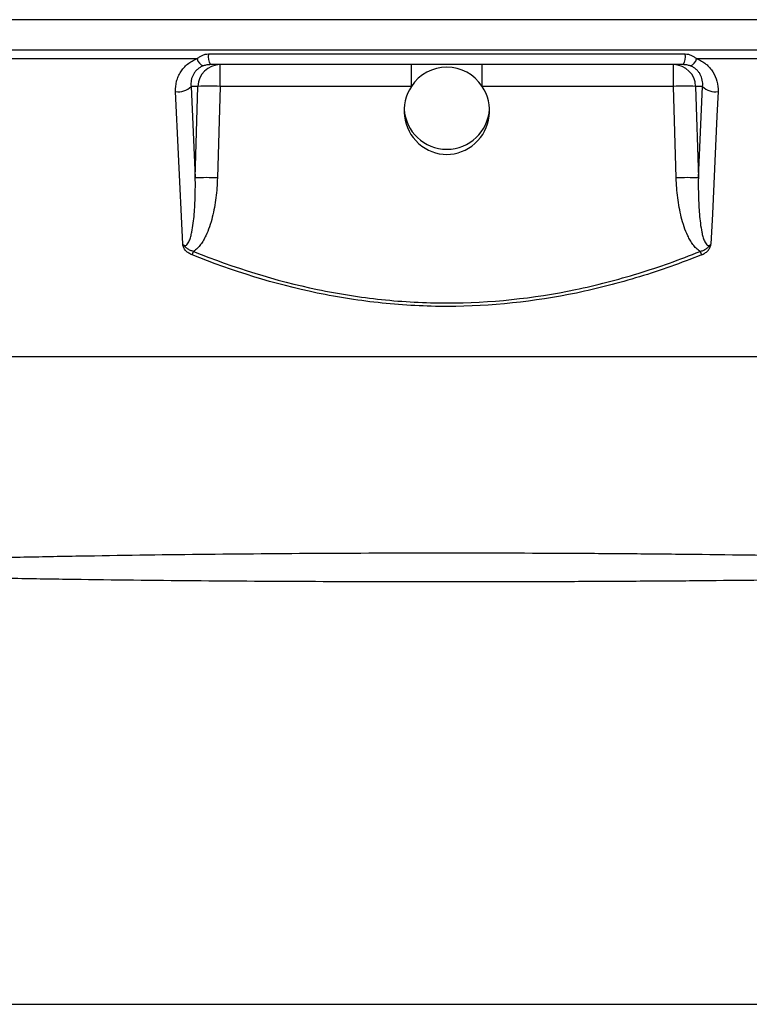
# Model space of a CAD drawing. Header units: millimetres. Extents: x 2540 to 4355, y 842 to 6038.
# Tile 7 of 13: x 3388 to 3713, y 1936 to 2374. Entities that reach past the tile are written whole.
import ezdxf

# ---------------------------------------------------------------- set-up
doc = ezdxf.new("R2010")
doc.units = ezdxf.units.MM
doc.header["$LTSCALE"] = 2

msp = doc.modelspace()

# ---------------------------------------------------------------- linework, layer by layer
at = {"color": 7, "linetype": 'Continuous', "lineweight": 25}
for p, q in [((4271.15, 2373.76), (2885.15, 2373.76)), ((3472.01, 2358.53), (3684.28, 2358.53)), ((3466.96, 2356.36), (3333.02, 2356.36)), ((3683.38, 2353.76), (3472.91, 2353.76)), ((3477.21, 2344.11), (3477.21, 2353.76)), ((3562.39, 2344.11), (3562.39, 2353.76)), ((3593.91, 2344.11), (3593.91, 2353.76)), ((3679.09, 2344.11), (3679.09, 2353.76)), ((3823.28, 2356.36), (3689.34, 2356.36)), ((3467.37, 2344.11), (3464.28, 2344.11)), ((3464.28, 2344.11), (3466.18, 2303.37)), ((3466.18, 2303.37), (3467.37, 2344.11)), ((3477.21, 2344.11), (3476.02, 2303.37)), ((3562.39, 2344.11), (3477.21, 2344.11)), ((3679.09, 2344.11), (3593.91, 2344.11)), ((3680.28, 2303.37), (3679.09, 2344.11)), ((3692.02, 2344.11), (3688.93, 2344.11)), ((3688.93, 2344.11), (3690.12, 2303.37)), ((3690.12, 2303.37), (3692.02, 2344.11)), ((4208.15, 2223.76), (2948.15, 2223.76))]:
    msp.add_line(p, q, dxfattribs=at)
at = {"color": 8, "linetype": 'Continuous', "lineweight": 25}
msp.add_line((2885.38, 2360.41), (4270.92, 2360.41), dxfattribs=at)
at = {"color": 7, "linetype": 'Continuous', "lineweight": 25, "flags": 128}
for points in [[(3460.56, 2273.86), (3458.71, 2313.88), (3457.41, 2341.79)], [(3698.88, 2341.79), (3698.38, 2330.92), (3696.37, 2287.44), (3695.74, 2273.86)]]:
    msp.add_lwpolyline(points, dxfattribs=at)
at = {"color": 7, "linetype": 'Continuous', "lineweight": 25}
for centre, radius, start, end in [((3479.88, 2357.55), 7.93, 172.891, 208.5024), ((3676.42, 2357.55), 7.93, 331.4976, 7.109), ((3471.5, 2357.59), 4.7, 195.1247, 248.1611), ((3477.29, 2343.85), 9.92, 90.4215, 178.4553), ((3679.01, 2343.85), 9.92, 1.5447, 89.5785), ((3684.8, 2357.59), 4.7, 291.8389, 344.8753), ((3458.64, 2349.45), 7.76, 260.8957, 316.5507), ((3472.29, 2241.69), 102.54, 87.2492, 92.7508), ((3684.01, 2241.69), 102.54, 87.2492, 92.7508), ((3697.66, 2349.45), 7.76, 223.4493, 279.1043), ((3578.15, 2335.14), 19.02, 183.4983, 356.5017), ((3471.1, 2200.95), 102.54, 87.2492, 92.7508), ((3685.2, 2200.95), 102.54, 87.2492, 92.7508), ((3210.67, 2373.44), 274.71, 337.6829, 338.0322), ((3945.63, 2373.44), 274.71, 201.9678, 202.3171)]:
    msp.add_arc(centre, radius, start, end, dxfattribs=at)
for start_param, end_param in [(5.305047, 7.261324), (0.978138, 5.305047)]:
    msp.add_ellipse((3578.15, 2333.27), major_axis=(0, 19.41), ratio=0.978744, start_param=start_param, end_param=end_param, dxfattribs=at)
for points, knots in [([(3466.96, 2356.36), (3467.29, 2356.67), (3467.65, 2356.95), (3468.4, 2357.47), (3468.81, 2357.71), (3469.67, 2358.1), (3470.12, 2358.26), (3471.04, 2358.47), (3471.53, 2358.53), (3472.01, 2358.53)], [0, 0, 0, 0, 0.25, 0.25, 0.5, 0.5, 0.75, 0.75, 1, 1, 1, 1]), ([(3684.28, 2358.53), (3684.77, 2358.53), (3685.25, 2358.47), (3686.19, 2358.26), (3686.63, 2358.1), (3687.48, 2357.71), (3687.89, 2357.48), (3688.65, 2356.95), (3689.01, 2356.67), (3689.34, 2356.36)], [0, 0, 0, 0, 0.25, 0.25, 0.5, 0.5, 0.75, 0.75, 1, 1, 1, 1]), ([(3457.41, 2341.79), (3457.34, 2343.35), (3457.5, 2344.88), (3458.06, 2347.11), (3458.31, 2347.84), (3458.92, 2349.25), (3459.27, 2349.92), (3460.09, 2351.21), (3460.55, 2351.83), (3461.59, 2353), (3462.16, 2353.54), (3463.38, 2354.52), (3464.04, 2354.96), (3465.44, 2355.75), (3466.19, 2356.09), (3466.96, 2356.36)], [0, 0, 0, 0, 0.25, 0.25, 0.375, 0.375, 0.5, 0.5, 0.625, 0.625, 0.75, 0.75, 0.875, 0.875, 1, 1, 1, 1]), ([(3469.75, 2353.22), (3469.25, 2353.04), (3468.76, 2352.81), (3467.88, 2352.28), (3467.48, 2351.99), (3466.74, 2351.34), (3466.4, 2350.99), (3465.81, 2350.24), (3465.55, 2349.85), (3465.1, 2349.04), (3464.92, 2348.63), (3464.61, 2347.76), (3464.49, 2347.31), (3464.23, 2345.97), (3464.19, 2345.05), (3464.28, 2344.11)], [0, 0, 0, 0, 0.125, 0.125, 0.25, 0.25, 0.375, 0.375, 0.5, 0.5, 0.625, 0.625, 0.75, 0.75, 1, 1, 1, 1]), ([(3472.91, 2353.76), (3472.36, 2353.76), (3471.82, 2353.72), (3470.76, 2353.54), (3470.24, 2353.4), (3469.75, 2353.22)], [0, 0, 0, 0, 0.5, 0.5, 1, 1, 1, 1]), ([(3686.55, 2353.22), (3686.06, 2353.4), (3685.54, 2353.53), (3684.48, 2353.72), (3683.94, 2353.76), (3683.38, 2353.76)], [0, 0, 0, 0, 0.5, 0.5, 1, 1, 1, 1]), ([(3692.02, 2344.11), (3692.11, 2345.05), (3692.07, 2345.97), (3691.72, 2347.77), (3691.42, 2348.64), (3690.75, 2349.86), (3690.48, 2350.25), (3689.89, 2350.99), (3689.56, 2351.34), (3688.82, 2351.99), (3688.41, 2352.29), (3687.53, 2352.81), (3687.05, 2353.04), (3686.55, 2353.22)], [0, 0, 0, 0, 0.25, 0.25, 0.5, 0.5, 0.625, 0.625, 0.75, 0.75, 0.875, 0.875, 1, 1, 1, 1]), ([(3689.34, 2356.36), (3690.11, 2356.09), (3690.85, 2355.75), (3692.24, 2354.98), (3692.91, 2354.53), (3694.14, 2353.54), (3694.71, 2353), (3695.74, 2351.84), (3696.2, 2351.22), (3697.44, 2349.27), (3698.04, 2347.87), (3698.8, 2344.88), (3698.96, 2343.35), (3698.88, 2341.79)], [0, 0, 0, 0, 0.125, 0.125, 0.25, 0.25, 0.375, 0.375, 0.5, 0.5, 0.75, 0.75, 1, 1, 1, 1]), ([(3460.56, 2273.86), (3460.68, 2273.74), (3460.81, 2273.62), (3461.1, 2273.43), (3461.26, 2273.36), (3461.61, 2273.29), (3461.79, 2273.3), (3462.13, 2273.42), (3462.28, 2273.52), (3462.68, 2273.86), (3462.88, 2274.14), (3463.23, 2274.72), (3463.37, 2275.03), (3463.77, 2275.97), (3463.98, 2276.61), (3464.34, 2277.92), (3464.49, 2278.58), (3464.9, 2280.56), (3465.11, 2281.89), (3465.46, 2284.56), (3465.59, 2285.9), (3465.93, 2289.93), (3466.06, 2292.61), (3466.21, 2297.99), (3466.22, 2300.68), (3466.18, 2303.37)], [0, 0, 0, 0, 0.015625, 0.015625, 0.03125, 0.03125, 0.046875, 0.046875, 0.0625, 0.0625, 0.09375, 0.09375, 0.125, 0.125, 0.1875, 0.1875, 0.25, 0.25, 0.375, 0.375, 0.5, 0.5, 0.75, 0.75, 1, 1, 1, 1]), ([(3476.02, 2303.37), (3475.93, 2300.42), (3475.72, 2297.49), (3474.99, 2291.67), (3474.48, 2288.78), (3473.4, 2284.5), (3472.99, 2283.07), (3472.02, 2280.29), (3471.48, 2278.92), (3470.52, 2276.93), (3470.17, 2276.28), (3469.42, 2275), (3469.01, 2274.38), (3468.13, 2273.19), (3467.65, 2272.61), (3466.6, 2271.56), (3466.04, 2271.08), (3465.43, 2270.68)], [0, 0, 0, 0, 0.25, 0.25, 0.5, 0.5, 0.625, 0.625, 0.75, 0.75, 0.8125, 0.8125, 0.875, 0.875, 0.9375, 0.9375, 1, 1, 1, 1]), ([(3690.87, 2270.68), (3690.25, 2271.09), (3689.69, 2271.56), (3688.64, 2272.62), (3688.17, 2273.19), (3687.28, 2274.38), (3686.88, 2275.01), (3686.13, 2276.29), (3685.78, 2276.94), (3684.82, 2278.92), (3684.27, 2280.29), (3683.31, 2283.07), (3682.9, 2284.5), (3681.82, 2288.79), (3681.31, 2291.67), (3680.58, 2297.49), (3680.37, 2300.42), (3680.28, 2303.37)], [0, 0, 0, 0, 0.0625, 0.0625, 0.125, 0.125, 0.1875, 0.1875, 0.25, 0.25, 0.375, 0.375, 0.5, 0.5, 0.75, 0.75, 1, 1, 1, 1]), ([(3690.12, 2303.37), (3690.08, 2300.68), (3690.09, 2297.99), (3690.24, 2292.61), (3690.37, 2289.92), (3690.71, 2285.9), (3690.84, 2284.56), (3691.19, 2281.88), (3691.4, 2280.55), (3691.81, 2278.57), (3691.96, 2277.91), (3692.32, 2276.61), (3692.53, 2275.96), (3692.93, 2275.03), (3693.07, 2274.72), (3693.42, 2274.14), (3693.62, 2273.86), (3694.02, 2273.52), (3694.17, 2273.42), (3694.5, 2273.31), (3694.68, 2273.29), (3695.03, 2273.36), (3695.19, 2273.43), (3695.49, 2273.62), (3695.62, 2273.74), (3695.74, 2273.86)], [0, 0, 0, 0, 0.25, 0.25, 0.5, 0.5, 0.625, 0.625, 0.75, 0.75, 0.8125, 0.8125, 0.875, 0.875, 0.90625, 0.90625, 0.9375, 0.9375, 0.953125, 0.953125, 0.96875, 0.96875, 0.984375, 0.984375, 1, 1, 1, 1]), ([(3464.8, 2269.13), (3464.26, 2269.34), (3463.75, 2269.6), (3462.8, 2270.22), (3462.35, 2270.58), (3461.59, 2271.39), (3461.26, 2271.86), (3460.91, 2272.58), (3460.81, 2272.83), (3460.67, 2273.34), (3460.61, 2273.61), (3460.56, 2273.86)], [0, 0, 0, 0, 0.25, 0.25, 0.5, 0.5, 0.75, 0.75, 0.875, 0.875, 1, 1, 1, 1]), ([(3465.43, 2270.68), (3464.93, 2270.79), (3464.46, 2270.94), (3463.54, 2271.33), (3463.1, 2271.58), (3462.29, 2272.14), (3461.92, 2272.47), (3461.38, 2272.96), (3461.21, 2273.13), (3460.87, 2273.48), (3460.7, 2273.67), (3460.56, 2273.86)], [0, 0, 0, 0, 0.25, 0.25, 0.5, 0.5, 0.75, 0.75, 0.875, 0.875, 1, 1, 1, 1]), ([(3690.87, 2270.68), (3691.37, 2270.79), (3691.84, 2270.94), (3692.76, 2271.34), (3693.2, 2271.58), (3694.01, 2272.14), (3694.38, 2272.47), (3694.92, 2272.96), (3695.09, 2273.13), (3695.43, 2273.48), (3695.59, 2273.67), (3695.74, 2273.86)], [0, 0, 0, 0, 0.25, 0.25, 0.5, 0.5, 0.75, 0.75, 0.875, 0.875, 1, 1, 1, 1]), ([(3691.5, 2269.13), (3692.04, 2269.34), (3692.55, 2269.6), (3693.27, 2270.07), (3693.5, 2270.24), (3693.94, 2270.6), (3694.14, 2270.79), (3694.52, 2271.19), (3694.7, 2271.41), (3695.02, 2271.86), (3695.16, 2272.1), (3695.39, 2272.58), (3695.48, 2272.83), (3695.63, 2273.34), (3695.69, 2273.61), (3695.74, 2273.86)], [0, 0, 0, 0, 0.25, 0.25, 0.375, 0.375, 0.5, 0.5, 0.625, 0.625, 0.75, 0.75, 0.875, 0.875, 1, 1, 1, 1]), ([(3691.5, 2269.13), (3686.98, 2267.31), (3682.43, 2265.59), (3673.25, 2262.34), (3668.62, 2260.82), (3654.65, 2256.54), (3645.28, 2254.13), (3616.98, 2248.29), (3597.88, 2246.23), (3573.68, 2246.2), (3568.82, 2246.32), (3559.07, 2246.82), (3554.21, 2247.2), (3544.51, 2248.2), (3539.68, 2248.83), (3530.04, 2250.32), (3525.24, 2251.2), (3501.43, 2256.11), (3482.9, 2261.87), (3464.8, 2269.13)], [0, 0, 0, 0, 0.0625, 0.0625, 0.125, 0.125, 0.25, 0.25, 0.5, 0.5, 0.5625, 0.5625, 0.625, 0.625, 0.6875, 0.6875, 0.75, 0.75, 1, 1, 1, 1]), ([(3465.43, 2270.68), (3483.45, 2263.41), (3501.82, 2257.69), (3530.01, 2251.81), (3539.51, 2250.31), (3553.93, 2248.78), (3558.76, 2248.4), (3568.49, 2247.89), (3573.33, 2247.76), (3597.49, 2247.76), (3616.55, 2249.8), (3644.77, 2255.65), (3654.12, 2258.07), (3668.05, 2262.35), (3672.67, 2263.88), (3681.82, 2267.13), (3686.36, 2268.86), (3690.87, 2270.68)], [0, 0, 0, 0, 0.25, 0.25, 0.375, 0.375, 0.4375, 0.4375, 0.5, 0.5, 0.75, 0.75, 0.875, 0.875, 0.9375, 0.9375, 1, 1, 1, 1]), ([(3361.93, 2134.12), (3366.28, 2134.23), (3370.66, 2134.33), (3379.42, 2134.53), (3383.82, 2134.63), (3397.02, 2134.9), (3405.85, 2135.07), (3432.46, 2135.53), (3450.33, 2135.79), (3486.35, 2136.19), (3504.49, 2136.34), (3541.05, 2136.54), (3559.46, 2136.59), (3596.57, 2136.59), (3615.08, 2136.54), (3638.17, 2136.41), (3642.79, 2136.39), (3652, 2136.32), (3656.58, 2136.29), (3670.3, 2136.17), (3679.4, 2136.08), (3706.52, 2135.78), (3724.38, 2135.52), (3759.69, 2134.91), (3777.13, 2134.54), (3794.36, 2134.12)], [0, 0, 0, 0, 0.03125, 0.03125, 0.0625, 0.0625, 0.125, 0.125, 0.25, 0.25, 0.375, 0.375, 0.5, 0.5, 0.625, 0.625, 0.65625, 0.65625, 0.6875, 0.6875, 0.75, 0.75, 0.875, 0.875, 1, 1, 1, 1]), ([(3793.66, 2125.59), (3776.44, 2125.23), (3759.01, 2124.93), (3723.75, 2124.44), (3705.93, 2124.25), (3678.91, 2124.02), (3669.85, 2123.96), (3656.19, 2123.87), (3651.63, 2123.85), (3642.47, 2123.8), (3637.88, 2123.78), (3614.91, 2123.7), (3596.5, 2123.66), (3559.61, 2123.66), (3541.29, 2123.7), (3504.89, 2123.84), (3486.82, 2123.94), (3450.91, 2124.24), (3433.07, 2124.43), (3406.51, 2124.8), (3397.69, 2124.94), (3384.5, 2125.17), (3380.11, 2125.25), (3371.35, 2125.41), (3366.98, 2125.5), (3362.63, 2125.59)], [0, 0, 0, 0, 0.125, 0.125, 0.25, 0.25, 0.3125, 0.3125, 0.34375, 0.34375, 0.375, 0.375, 0.5, 0.5, 0.625, 0.625, 0.75, 0.75, 0.875, 0.875, 0.9375, 0.9375, 0.96875, 0.96875, 1, 1, 1, 1]), ([(3277.53, 1935.76), (3280.5, 1935.76), (3283.66, 1935.76), (3288.42, 1935.76), (3290.02, 1935.76), (3292.39, 1935.76), (3293.18, 1935.76), (3294.74, 1935.76), (3301.79, 1935.76), (3321.36, 1935.76), (3340.15, 1935.76), (3377.72, 1935.76), (3402.77, 1935.76), (3477.93, 1935.76), (3528.04, 1935.76), (3628.26, 1935.76), (3678.37, 1935.76), (3753.53, 1935.76), (3778.58, 1935.76), (3816.15, 1935.76), (3834.94, 1935.76), (3854.51, 1935.76), (3861.55, 1935.76), (3863.12, 1935.76), (3863.91, 1935.76), (3866.28, 1935.76), (3867.87, 1935.76), (3872.64, 1935.76), (3875.8, 1935.76), (3878.77, 1935.76)], [0, 0, 0, 0, 0.015625, 0.015625, 0.023438, 0.023438, 0.027344, 0.027344, 0.03125, 0.0625, 0.125, 0.125, 0.25, 0.25, 0.5, 0.5, 0.75, 0.75, 0.875, 0.875, 0.9375, 0.96875, 0.972656, 0.972656, 0.976563, 0.976563, 0.984375, 0.984375, 1, 1, 1, 1])]:
    msp.add_open_spline(points, degree=3, knots=knots, dxfattribs=at)

doc.saveas('drawing.dxf')
